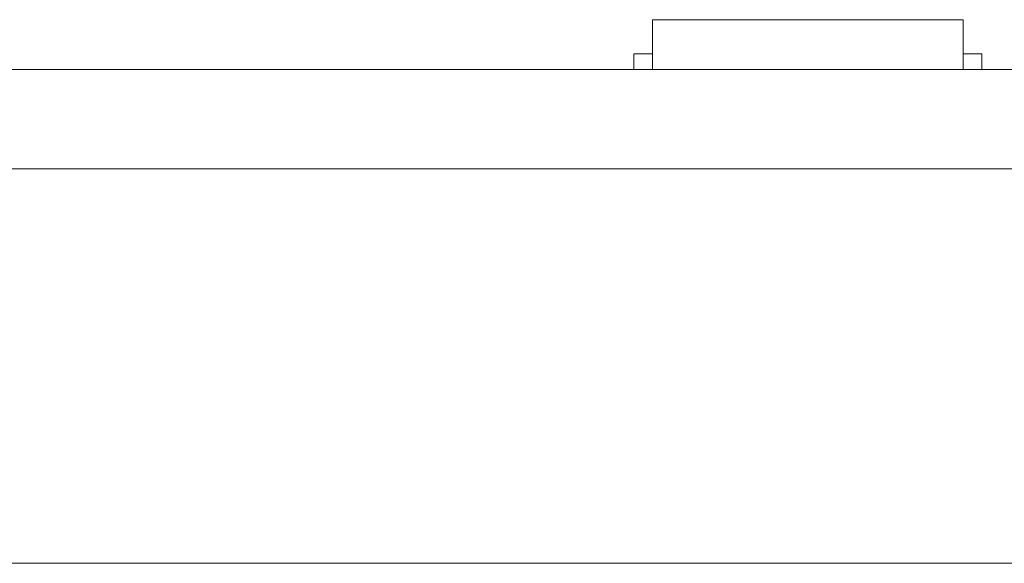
# Model space of a CAD drawing. Header units: inches. Extents: x -30 to 641, y 180 to 601.
# Tile 155 of 234: x 331.39 to 347.23, y 434.52 to 443.27. Entities that reach past the tile are written whole.
import ezdxf

# ---------------------------------------------------------------- set-up
doc = ezdxf.new("R2010")
doc.units = ezdxf.units.IN
doc.header["$MEASUREMENT"] = 0
doc.layers.add('1', color=7, linetype='Continuous')

# ---------------------------------------------------------------- blocks, each defined once
blk = doc.blocks.new('block 13')
at = {"layer": '1', "color": 8, "lineweight": 18, "true_color": 0x808080}
blk.add_lwpolyline([(-18.129, 434.524), (554.57, 434.524)], dxfattribs=at)
blk = doc.blocks.new('block 2067')
at = {"layer": '1', "color": 155, "lineweight": 18, "true_color": 0x4c7299}
blk.add_lwpolyline([(404.953, 442.474), (284.728, 442.474)], dxfattribs=at)
blk = doc.blocks.new('block 2132')
at = {"layer": '1', "color": 155, "lineweight": 18, "true_color": 0x4c7299}
blk.add_lwpolyline([(341.572, 443.274), (346.572, 443.274)], dxfattribs=at)
blk = doc.blocks.new('block 2133')
at = {"layer": '1', "color": 155, "lineweight": 18, "true_color": 0x4c7299}
blk.add_lwpolyline([(346.872, 442.724), (346.572, 442.724)], dxfattribs=at)
blk = doc.blocks.new('block 2134')
at = {"layer": '1', "color": 155, "lineweight": 18, "true_color": 0x4c7299}
blk.add_lwpolyline([(341.272, 442.724), (341.572, 442.724)], dxfattribs=at)
blk = doc.blocks.new('block 2311')
at = {"layer": '1', "color": 155, "lineweight": 18, "true_color": 0x4c7299}
blk.add_lwpolyline([(404.953, 440.874), (284.728, 440.874)], dxfattribs=at)
blk = doc.blocks.new('block 2371')
at = {"layer": '1', "color": 155, "lineweight": 18, "true_color": 0x4c7299}
blk.add_lwpolyline([(346.572, 443.274), (346.572, 442.474)], dxfattribs=at)
blk = doc.blocks.new('block 2372')
at = {"layer": '1', "color": 155, "lineweight": 18, "true_color": 0x4c7299}
blk.add_lwpolyline([(341.572, 443.274), (341.572, 442.474)], dxfattribs=at)
blk = doc.blocks.new('block 2373')
at = {"layer": '1', "color": 155, "lineweight": 18, "true_color": 0x4c7299}
blk.add_lwpolyline([(341.272, 442.724), (341.272, 442.474)], dxfattribs=at)
blk = doc.blocks.new('block 2374')
at = {"layer": '1', "color": 155, "lineweight": 18, "true_color": 0x4c7299}
blk.add_lwpolyline([(346.872, 442.724), (346.872, 442.474)], dxfattribs=at)
blk = doc.blocks.new('block 2487')
at = {"layer": '1', "color": 18, "lineweight": 13, "true_color": 0x4c0000}
blk.add_lwpolyline([(404.953, 442.474), (284.728, 442.474)], dxfattribs=at)
blk = doc.blocks.new('block 2494')
at = {"layer": '1', "color": 18, "lineweight": 13, "true_color": 0x4c0000}
blk.add_lwpolyline([(346.655, 442.474), (343.595, 442.474)], dxfattribs=at)
blk = doc.blocks.new('block 2505')
at = {"layer": '1', "color": 252, "lineweight": 13, "true_color": 0x848484}
blk.add_lwpolyline([(334.989, 442.474), (331.928, 442.474)], dxfattribs=at)
blk = doc.blocks.new('block 2518')
at = {"layer": '1', "color": 18, "lineweight": 13, "true_color": 0x4c0000}
blk.add_lwpolyline([(404.953, 442.474), (284.728, 442.474)], dxfattribs=at)
blk = doc.blocks.new('block 2563')
at = {"layer": '1', "color": 18, "lineweight": 13, "true_color": 0x4c0000}
blk.add_lwpolyline([(284.728, 442.474), (393.615, 442.474)], dxfattribs=at)
blk = doc.blocks.new('block 2572')
at = {"layer": '1', "color": 18, "lineweight": 13, "true_color": 0x4c0000}
blk.add_lwpolyline([(346.655, 442.474), (343.595, 442.474)], dxfattribs=at)
blk = doc.blocks.new('block 2573')
at = {"layer": '1', "color": 18, "lineweight": 13, "true_color": 0x4c0000}
blk.add_lwpolyline([(340.596, 442.474), (340.996, 442.474)], dxfattribs=at)
blk = doc.blocks.new('block 2594')
at = {"layer": '1', "color": 252, "lineweight": 13, "true_color": 0x848484}
blk.add_lwpolyline([(334.989, 442.474), (331.928, 442.474)], dxfattribs=at)
blk = doc.blocks.new('block 2616')
at = {"layer": '1', "color": 18, "lineweight": 13, "true_color": 0x4c0000}
blk.add_lwpolyline([(284.728, 442.474), (393.615, 442.474)], dxfattribs=at)
blk = doc.blocks.new('block 2721')
at = {"layer": '1', "color": 18, "lineweight": 13, "true_color": 0x4c0000}
blk.add_lwpolyline([(346.655, 442.474), (343.595, 442.474)], dxfattribs=at)
blk = doc.blocks.new('block 2728')
at = {"layer": '1', "color": 18, "lineweight": 13, "true_color": 0x4c0000}
blk.add_lwpolyline([(346.655, 442.474), (343.595, 442.474)], dxfattribs=at)
blk = doc.blocks.new('block 2730')
at = {"layer": '1', "color": 18, "lineweight": 13, "true_color": 0x4c0000}
blk.add_lwpolyline([(340.596, 442.474), (340.996, 442.474)], dxfattribs=at)
blk = doc.blocks.new('block 2774')
at = {"layer": '1', "color": 252, "lineweight": 13, "true_color": 0x848484}
blk.add_lwpolyline([(334.989, 442.474), (331.928, 442.474)], dxfattribs=at)
blk = doc.blocks.new('block 2775')
at = {"layer": '1', "color": 252, "lineweight": 13, "true_color": 0x848484}
blk.add_lwpolyline([(334.989, 442.474), (331.928, 442.474)], dxfattribs=at)
blk = doc.blocks.new('block 7551')
at = {"layer": '1', "color": 18, "lineweight": 13, "true_color": 0x4c0000}
for points in [[(292.04, 442.474), (329.444, 442.474), (366.849, 442.474), (385.551, 442.474), (390.227, 442.474), (392.565, 442.474), (393.78, 442.474), (397.75, 442.474), (398.763, 442.474), (401.101, 442.474), (475.91, 442.474), (513.314, 442.474), (522.666, 442.474), (527.341, 442.474)], [(523.263, 442.474), (522.332, 442.474), (520.136, 442.474), (517.062, 442.474), (498.359, 442.474), (423.55, 442.474), (414.199, 442.474), (409.523, 442.474), (408.687, 442.474), (406.394, 442.474), (403.321, 442.474), (398.645, 442.474), (389.294, 442.474), (351.889, 442.474), (314.485, 442.474), (295.782, 442.474)]]:
    blk.add_lwpolyline(points, dxfattribs=at)
blk = doc.blocks.new('block 7642')
at = {"layer": '1', "color": 18, "lineweight": 13, "true_color": 0x4c0000}
blk.add_open_spline([(339.405, 442.474), (339.41, 442.474), (339.416, 442.474), (339.416, 442.474), (339.416, 442.474), (339.424, 442.474), (339.424, 442.474), (339.424, 442.474), (339.435, 442.474), (339.435, 442.474), (339.435, 442.474), (339.448, 442.474), (339.448, 442.474), (339.448, 442.474), (339.463, 442.474), (339.463, 442.474), (339.463, 442.474), (339.479, 442.474), (339.479, 442.474), (339.479, 442.474), (339.498, 442.474), (339.498, 442.474), (339.498, 442.474), (339.517, 442.474), (339.517, 442.474), (339.517, 442.474), (339.537, 442.474), (339.537, 442.474), (339.537, 442.474), (339.559, 442.474), (339.559, 442.474), (339.559, 442.474), (339.582, 442.474), (339.582, 442.474), (339.582, 442.474), (339.606, 442.474), (339.606, 442.474), (339.606, 442.474), (339.655, 442.474), (339.655, 442.474), (339.655, 442.474), (339.705, 442.474), (339.705, 442.474), (339.705, 442.474), (339.729, 442.474), (339.729, 442.474), (339.729, 442.474), (339.752, 442.474), (339.752, 442.474), (339.752, 442.474), (339.774, 442.474), (339.774, 442.474), (339.774, 442.474), (339.794, 442.474), (339.794, 442.474), (339.794, 442.474), (339.813, 442.474), (339.813, 442.474), (339.813, 442.474), (339.831, 442.474), (339.831, 442.474), (339.831, 442.474), (339.848, 442.474), (339.848, 442.474), (339.848, 442.474), (339.863, 442.474), (339.863, 442.474), (339.863, 442.474), (339.876, 442.474), (339.876, 442.474), (339.876, 442.474), (339.887, 442.474), (339.887, 442.474), (339.887, 442.474), (339.895, 442.474), (339.895, 442.474), (339.895, 442.474), (339.901, 442.474), (339.901, 442.474), (339.901, 442.474), (339.895, 442.474), (339.895, 442.474), (339.895, 442.474), (339.887, 442.474), (339.887, 442.474), (339.887, 442.474), (339.876, 442.474), (339.876, 442.474), (339.876, 442.474), (339.863, 442.474), (339.863, 442.474), (339.863, 442.474), (339.848, 442.474), (339.848, 442.474), (339.848, 442.474), (339.831, 442.474), (339.831, 442.474), (339.831, 442.474), (339.813, 442.474), (339.813, 442.474), (339.813, 442.474), (339.794, 442.474), (339.794, 442.474), (339.794, 442.474), (339.774, 442.474), (339.774, 442.474), (339.774, 442.474), (339.752, 442.474), (339.752, 442.474), (339.752, 442.474), (339.729, 442.474), (339.729, 442.474), (339.729, 442.474), (339.705, 442.474), (339.705, 442.474), (339.705, 442.474), (339.655, 442.474), (339.655, 442.474), (339.655, 442.474), (339.606, 442.474), (339.606, 442.474), (339.606, 442.474), (339.582, 442.474), (339.582, 442.474), (339.582, 442.474), (339.559, 442.474), (339.559, 442.474), (339.559, 442.474), (339.537, 442.474), (339.537, 442.474), (339.537, 442.474), (339.517, 442.474), (339.517, 442.474), (339.517, 442.474), (339.498, 442.474), (339.498, 442.474), (339.498, 442.474), (339.479, 442.474), (339.479, 442.474), (339.479, 442.474), (339.463, 442.474), (339.463, 442.474), (339.463, 442.474), (339.448, 442.474), (339.448, 442.474), (339.448, 442.474), (339.435, 442.474), (339.435, 442.474), (339.435, 442.474), (339.424, 442.474), (339.424, 442.474), (339.424, 442.474), (339.416, 442.474), (339.416, 442.474), (339.416, 442.474), (339.41, 442.474), (339.41, 442.474)], degree=3, knots=[0, 0, 0, 0, 1, 1, 1, 2, 2, 2, 3, 3, 3, 4, 4, 4, 5, 5, 5, 6, 6, 6, 7, 7, 7, 8, 8, 8, 9, 9, 9, 10, 10, 10, 11, 11, 11, 12, 12, 12, 13, 13, 13, 14, 14, 14, 15, 15, 15, 16, 16, 16, 17, 17, 17, 18, 18, 18, 19, 19, 19, 20, 20, 20, 21, 21, 21, 22, 22, 22, 23, 23, 23, 24, 24, 24, 25, 25, 25, 26, 26, 26, 27, 27, 27, 28, 28, 28, 29, 29, 29, 30, 30, 30, 31, 31, 31, 32, 32, 32, 33, 33, 33, 34, 34, 34, 35, 35, 35, 36, 36, 36, 37, 37, 37, 38, 38, 38, 39, 39, 39, 40, 40, 40, 41, 41, 41, 42, 42, 42, 43, 43, 43, 44, 44, 44, 45, 45, 45, 46, 46, 46, 47, 47, 47, 48, 48, 48, 49, 49, 49, 50, 50, 50, 51, 51, 51, 52, 52, 52, 52], dxfattribs=at)
blk = doc.blocks.new('block 7644')
at = {"layer": '1', "color": 18, "lineweight": 13, "true_color": 0x4c0000}
blk.add_open_spline([(346.955, 442.474), (346.779, 442.474), (346.602, 442.474), (346.425, 442.474), (346.39, 442.474), (346.354, 442.474), (346.318, 442.474), (345.41, 442.474), (344.503, 442.474), (343.595, 442.474), (343.499, 442.474), (343.402, 442.474), (343.305, 442.474), (343.402, 442.474), (343.499, 442.474), (343.595, 442.474), (344.503, 442.474), (345.41, 442.474), (346.318, 442.474), (346.354, 442.474), (346.39, 442.474), (346.425, 442.474), (346.602, 442.474), (346.779, 442.474), (346.955, 442.474), (346.755, 442.474), (346.555, 442.474), (346.355, 442.474), (346.555, 442.474), (346.755, 442.474), (346.955, 442.474)], degree=3, knots=[0, 0, 0, 0, 1, 1, 1, 2, 2, 2, 3, 3, 3, 4, 4, 4, 5, 5, 5, 6, 6, 6, 7, 7, 7, 8, 8, 8, 9, 9, 9, 10, 10, 10, 10], dxfattribs=at)
blk = doc.blocks.new('block 7645')
at = {"layer": '1', "color": 18, "lineweight": 13, "true_color": 0x4c0000}
blk.add_open_spline([(346.955, 442.474), (346.779, 442.474), (346.602, 442.474), (346.425, 442.474), (346.39, 442.474), (346.354, 442.474), (346.318, 442.474), (345.41, 442.474), (344.503, 442.474), (343.595, 442.474), (343.499, 442.474), (343.402, 442.474), (343.305, 442.474), (343.402, 442.474), (343.499, 442.474), (343.595, 442.474), (344.503, 442.474), (345.41, 442.474), (346.318, 442.474), (346.354, 442.474), (346.39, 442.474), (346.425, 442.474), (346.602, 442.474), (346.779, 442.474), (346.955, 442.474), (346.755, 442.474), (346.555, 442.474), (346.355, 442.474), (346.555, 442.474), (346.755, 442.474), (346.955, 442.474)], degree=3, knots=[0, 0, 0, 0, 1, 1, 1, 2, 2, 2, 3, 3, 3, 4, 4, 4, 5, 5, 5, 6, 6, 6, 7, 7, 7, 8, 8, 8, 9, 9, 9, 10, 10, 10, 10], dxfattribs=at)
blk = doc.blocks.new('block 7646')
at = {"layer": '1', "color": 18, "lineweight": 13, "true_color": 0x4c0000}
blk.add_open_spline([(342.516, 442.474), (342.612, 442.474), (342.709, 442.474), (342.805, 442.474), (342.709, 442.474), (342.612, 442.474), (342.516, 442.474), (342.275, 442.474), (342.034, 442.474), (341.793, 442.474), (341.757, 442.474), (341.721, 442.474), (341.686, 442.474), (341.509, 442.474), (341.332, 442.474), (341.155, 442.474), (341.355, 442.474), (341.555, 442.474), (341.755, 442.474), (341.555, 442.474), (341.355, 442.474), (341.155, 442.474), (341.332, 442.474), (341.509, 442.474), (341.686, 442.474), (341.721, 442.474), (341.757, 442.474), (341.793, 442.474), (342.034, 442.474), (342.275, 442.474), (342.516, 442.474)], degree=3, knots=[0, 0, 0, 0, 1, 1, 1, 2, 2, 2, 3, 3, 3, 4, 4, 4, 5, 5, 5, 6, 6, 6, 7, 7, 7, 8, 8, 8, 9, 9, 9, 10, 10, 10, 10], dxfattribs=at)
blk = doc.blocks.new('block 7647')
at = {"layer": '1', "color": 18, "lineweight": 13, "true_color": 0x4c0000}
blk.add_open_spline([(342.516, 442.474), (342.612, 442.474), (342.709, 442.474), (342.805, 442.474), (342.709, 442.474), (342.612, 442.474), (342.516, 442.474), (342.275, 442.474), (342.034, 442.474), (341.793, 442.474), (341.757, 442.474), (341.721, 442.474), (341.686, 442.474), (341.509, 442.474), (341.332, 442.474), (341.155, 442.474), (341.355, 442.474), (341.555, 442.474), (341.755, 442.474), (341.555, 442.474), (341.355, 442.474), (341.155, 442.474), (341.332, 442.474), (341.509, 442.474), (341.686, 442.474), (341.721, 442.474), (341.757, 442.474), (341.793, 442.474), (342.034, 442.474), (342.275, 442.474), (342.516, 442.474)], degree=3, knots=[0, 0, 0, 0, 1, 1, 1, 2, 2, 2, 3, 3, 3, 4, 4, 4, 5, 5, 5, 6, 6, 6, 7, 7, 7, 8, 8, 8, 9, 9, 9, 10, 10, 10, 10], dxfattribs=at)
blk = doc.blocks.new('block 7781')
at = {"layer": '1', "color": 252, "lineweight": 13, "true_color": 0x848484}
blk.add_open_spline([(336.539, 442.474), (336.543, 442.474), (336.549, 442.474), (336.549, 442.474), (336.549, 442.474), (336.557, 442.474), (336.557, 442.474), (336.557, 442.474), (336.568, 442.474), (336.568, 442.474), (336.568, 442.474), (336.581, 442.474), (336.581, 442.474), (336.581, 442.474), (336.596, 442.474), (336.596, 442.474), (336.596, 442.474), (336.613, 442.474), (336.613, 442.474), (336.613, 442.474), (336.631, 442.474), (336.631, 442.474), (336.631, 442.474), (336.65, 442.474), (336.65, 442.474), (336.65, 442.474), (336.671, 442.474), (336.671, 442.474), (336.671, 442.474), (336.692, 442.474), (336.692, 442.474), (336.692, 442.474), (336.715, 442.474), (336.715, 442.474), (336.715, 442.474), (336.739, 442.474), (336.739, 442.474), (336.739, 442.474), (336.789, 442.474), (336.789, 442.474), (336.789, 442.474), (336.839, 442.474), (336.839, 442.474), (336.839, 442.474), (336.862, 442.474), (336.862, 442.474), (336.862, 442.474), (336.885, 442.474), (336.885, 442.474), (336.885, 442.474), (336.907, 442.474), (336.907, 442.474), (336.907, 442.474), (336.927, 442.474), (336.927, 442.474), (336.927, 442.474), (336.947, 442.474), (336.947, 442.474), (336.947, 442.474), (336.965, 442.474), (336.965, 442.474), (336.965, 442.474), (336.982, 442.474), (336.982, 442.474), (336.982, 442.474), (336.996, 442.474), (336.996, 442.474), (336.996, 442.474), (337.009, 442.474), (337.009, 442.474), (337.009, 442.474), (337.02, 442.474), (337.02, 442.474), (337.02, 442.474), (337.028, 442.474), (337.028, 442.474), (337.028, 442.474), (337.034, 442.474), (337.034, 442.474), (337.034, 442.474), (337.028, 442.474), (337.028, 442.474), (337.028, 442.474), (337.02, 442.474), (337.02, 442.474), (337.02, 442.474), (337.009, 442.474), (337.009, 442.474), (337.009, 442.474), (336.996, 442.474), (336.996, 442.474), (336.996, 442.474), (336.982, 442.474), (336.982, 442.474), (336.982, 442.474), (336.965, 442.474), (336.965, 442.474), (336.965, 442.474), (336.947, 442.474), (336.947, 442.474), (336.947, 442.474), (336.927, 442.474), (336.927, 442.474), (336.927, 442.474), (336.907, 442.474), (336.907, 442.474), (336.907, 442.474), (336.885, 442.474), (336.885, 442.474), (336.885, 442.474), (336.862, 442.474), (336.862, 442.474), (336.862, 442.474), (336.839, 442.474), (336.839, 442.474), (336.839, 442.474), (336.789, 442.474), (336.789, 442.474), (336.789, 442.474), (336.739, 442.474), (336.739, 442.474), (336.739, 442.474), (336.715, 442.474), (336.715, 442.474), (336.715, 442.474), (336.692, 442.474), (336.692, 442.474), (336.692, 442.474), (336.671, 442.474), (336.671, 442.474), (336.671, 442.474), (336.65, 442.474), (336.65, 442.474), (336.65, 442.474), (336.631, 442.474), (336.631, 442.474), (336.631, 442.474), (336.613, 442.474), (336.613, 442.474), (336.613, 442.474), (336.596, 442.474), (336.596, 442.474), (336.596, 442.474), (336.581, 442.474), (336.581, 442.474), (336.581, 442.474), (336.568, 442.474), (336.568, 442.474), (336.568, 442.474), (336.557, 442.474), (336.557, 442.474), (336.557, 442.474), (336.549, 442.474), (336.549, 442.474), (336.549, 442.474), (336.543, 442.474), (336.543, 442.474)], degree=3, knots=[0, 0, 0, 0, 1, 1, 1, 2, 2, 2, 3, 3, 3, 4, 4, 4, 5, 5, 5, 6, 6, 6, 7, 7, 7, 8, 8, 8, 9, 9, 9, 10, 10, 10, 11, 11, 11, 12, 12, 12, 13, 13, 13, 14, 14, 14, 15, 15, 15, 16, 16, 16, 17, 17, 17, 18, 18, 18, 19, 19, 19, 20, 20, 20, 21, 21, 21, 22, 22, 22, 23, 23, 23, 24, 24, 24, 25, 25, 25, 26, 26, 26, 27, 27, 27, 28, 28, 28, 29, 29, 29, 30, 30, 30, 31, 31, 31, 32, 32, 32, 33, 33, 33, 34, 34, 34, 35, 35, 35, 36, 36, 36, 37, 37, 37, 38, 38, 38, 39, 39, 39, 40, 40, 40, 41, 41, 41, 42, 42, 42, 43, 43, 43, 44, 44, 44, 45, 45, 45, 46, 46, 46, 47, 47, 47, 48, 48, 48, 49, 49, 49, 50, 50, 50, 51, 51, 51, 52, 52, 52, 52], dxfattribs=at)
blk = doc.blocks.new('block 7782')
at = {"layer": '1', "color": 252, "lineweight": 13, "true_color": 0x848484}
blk.add_open_spline([(335.289, 442.474), (335.112, 442.474), (334.935, 442.474), (334.759, 442.474), (334.723, 442.474), (334.687, 442.474), (334.651, 442.474), (333.744, 442.474), (332.836, 442.474), (331.928, 442.474), (331.832, 442.474), (331.735, 442.474), (331.639, 442.474), (331.735, 442.474), (331.832, 442.474), (331.928, 442.474), (332.836, 442.474), (333.744, 442.474), (334.651, 442.474), (334.687, 442.474), (334.723, 442.474), (334.759, 442.474), (334.935, 442.474), (335.112, 442.474), (335.289, 442.474), (335.089, 442.474), (334.889, 442.474), (334.689, 442.474), (334.889, 442.474), (335.089, 442.474), (335.289, 442.474)], degree=3, knots=[0, 0, 0, 0, 1, 1, 1, 2, 2, 2, 3, 3, 3, 4, 4, 4, 5, 5, 5, 6, 6, 6, 7, 7, 7, 8, 8, 8, 9, 9, 9, 10, 10, 10, 10], dxfattribs=at)
blk = doc.blocks.new('block 7783')
at = {"layer": '1', "color": 252, "lineweight": 13, "true_color": 0x848484}
blk.add_open_spline([(335.289, 442.474), (335.112, 442.474), (334.935, 442.474), (334.759, 442.474), (334.723, 442.474), (334.687, 442.474), (334.651, 442.474), (333.744, 442.474), (332.836, 442.474), (331.928, 442.474), (331.832, 442.474), (331.735, 442.474), (331.639, 442.474), (331.735, 442.474), (331.832, 442.474), (331.928, 442.474), (332.836, 442.474), (333.744, 442.474), (334.651, 442.474), (334.687, 442.474), (334.723, 442.474), (334.759, 442.474), (334.935, 442.474), (335.112, 442.474), (335.289, 442.474), (335.089, 442.474), (334.889, 442.474), (334.689, 442.474), (334.889, 442.474), (335.089, 442.474), (335.289, 442.474)], degree=3, knots=[0, 0, 0, 0, 1, 1, 1, 2, 2, 2, 3, 3, 3, 4, 4, 4, 5, 5, 5, 6, 6, 6, 7, 7, 7, 8, 8, 8, 9, 9, 9, 10, 10, 10, 10], dxfattribs=at)
blk = doc.blocks.new('block 8144')
at = {"layer": '1', "color": 18, "lineweight": 13, "true_color": 0x4c0000}
blk.add_open_spline([(346.955, 442.474), (346.779, 442.474), (346.602, 442.474), (346.425, 442.474), (346.39, 442.474), (346.354, 442.474), (346.318, 442.474), (345.41, 442.474), (344.503, 442.474), (343.595, 442.474), (343.499, 442.474), (343.402, 442.474), (343.305, 442.474), (343.402, 442.474), (343.499, 442.474), (343.595, 442.474), (344.503, 442.474), (345.41, 442.474), (346.318, 442.474), (346.354, 442.474), (346.39, 442.474), (346.425, 442.474), (346.602, 442.474), (346.779, 442.474), (346.955, 442.474), (346.755, 442.474), (346.555, 442.474), (346.355, 442.474), (346.555, 442.474), (346.755, 442.474), (346.955, 442.474)], degree=3, knots=[0, 0, 0, 0, 1, 1, 1, 2, 2, 2, 3, 3, 3, 4, 4, 4, 5, 5, 5, 6, 6, 6, 7, 7, 7, 8, 8, 8, 9, 9, 9, 10, 10, 10, 10], dxfattribs=at)
blk = doc.blocks.new('block 8154')
at = {"layer": '1', "color": 18, "lineweight": 13, "true_color": 0x4c0000}
blk.add_open_spline([(346.955, 442.474), (346.779, 442.474), (346.602, 442.474), (346.425, 442.474), (346.39, 442.474), (346.354, 442.474), (346.318, 442.474), (345.41, 442.474), (344.503, 442.474), (343.595, 442.474), (343.499, 442.474), (343.402, 442.474), (343.305, 442.474), (343.402, 442.474), (343.499, 442.474), (343.595, 442.474), (344.503, 442.474), (345.41, 442.474), (346.318, 442.474), (346.354, 442.474), (346.39, 442.474), (346.425, 442.474), (346.602, 442.474), (346.779, 442.474), (346.955, 442.474), (346.755, 442.474), (346.555, 442.474), (346.355, 442.474), (346.555, 442.474), (346.755, 442.474), (346.955, 442.474)], degree=3, knots=[0, 0, 0, 0, 1, 1, 1, 2, 2, 2, 3, 3, 3, 4, 4, 4, 5, 5, 5, 6, 6, 6, 7, 7, 7, 8, 8, 8, 9, 9, 9, 10, 10, 10, 10], dxfattribs=at)
blk = doc.blocks.new('block 8162')
at = {"layer": '1', "color": 18, "lineweight": 13, "true_color": 0x4c0000}
blk.add_open_spline([(342.516, 442.474), (342.612, 442.474), (342.709, 442.474), (342.805, 442.474), (342.709, 442.474), (342.612, 442.474), (342.516, 442.474), (342.275, 442.474), (342.034, 442.474), (341.793, 442.474), (341.757, 442.474), (341.721, 442.474), (341.686, 442.474), (341.509, 442.474), (341.332, 442.474), (341.155, 442.474), (341.355, 442.474), (341.555, 442.474), (341.755, 442.474), (341.555, 442.474), (341.355, 442.474), (341.155, 442.474), (341.332, 442.474), (341.509, 442.474), (341.686, 442.474), (341.721, 442.474), (341.757, 442.474), (341.793, 442.474), (342.034, 442.474), (342.275, 442.474), (342.516, 442.474)], degree=3, knots=[0, 0, 0, 0, 1, 1, 1, 2, 2, 2, 3, 3, 3, 4, 4, 4, 5, 5, 5, 6, 6, 6, 7, 7, 7, 8, 8, 8, 9, 9, 9, 10, 10, 10, 10], dxfattribs=at)
blk = doc.blocks.new('block 8165')
at = {"layer": '1', "color": 18, "lineweight": 13, "true_color": 0x4c0000}
blk.add_open_spline([(339.405, 442.474), (339.41, 442.474), (339.416, 442.474), (339.416, 442.474), (339.416, 442.474), (339.424, 442.474), (339.424, 442.474), (339.424, 442.474), (339.435, 442.474), (339.435, 442.474), (339.435, 442.474), (339.448, 442.474), (339.448, 442.474), (339.448, 442.474), (339.463, 442.474), (339.463, 442.474), (339.463, 442.474), (339.479, 442.474), (339.479, 442.474), (339.479, 442.474), (339.498, 442.474), (339.498, 442.474), (339.498, 442.474), (339.517, 442.474), (339.517, 442.474), (339.517, 442.474), (339.537, 442.474), (339.537, 442.474), (339.537, 442.474), (339.559, 442.474), (339.559, 442.474), (339.559, 442.474), (339.582, 442.474), (339.582, 442.474), (339.582, 442.474), (339.606, 442.474), (339.606, 442.474), (339.606, 442.474), (339.655, 442.474), (339.655, 442.474), (339.655, 442.474), (339.705, 442.474), (339.705, 442.474), (339.705, 442.474), (339.729, 442.474), (339.729, 442.474), (339.729, 442.474), (339.752, 442.474), (339.752, 442.474), (339.752, 442.474), (339.774, 442.474), (339.774, 442.474), (339.774, 442.474), (339.794, 442.474), (339.794, 442.474), (339.794, 442.474), (339.813, 442.474), (339.813, 442.474), (339.813, 442.474), (339.831, 442.474), (339.831, 442.474), (339.831, 442.474), (339.848, 442.474), (339.848, 442.474), (339.848, 442.474), (339.863, 442.474), (339.863, 442.474), (339.863, 442.474), (339.876, 442.474), (339.876, 442.474), (339.876, 442.474), (339.887, 442.474), (339.887, 442.474), (339.887, 442.474), (339.895, 442.474), (339.895, 442.474), (339.895, 442.474), (339.901, 442.474), (339.901, 442.474), (339.901, 442.474), (339.895, 442.474), (339.895, 442.474), (339.895, 442.474), (339.887, 442.474), (339.887, 442.474), (339.887, 442.474), (339.876, 442.474), (339.876, 442.474), (339.876, 442.474), (339.863, 442.474), (339.863, 442.474), (339.863, 442.474), (339.848, 442.474), (339.848, 442.474), (339.848, 442.474), (339.831, 442.474), (339.831, 442.474), (339.831, 442.474), (339.813, 442.474), (339.813, 442.474), (339.813, 442.474), (339.794, 442.474), (339.794, 442.474), (339.794, 442.474), (339.774, 442.474), (339.774, 442.474), (339.774, 442.474), (339.752, 442.474), (339.752, 442.474), (339.752, 442.474), (339.729, 442.474), (339.729, 442.474), (339.729, 442.474), (339.705, 442.474), (339.705, 442.474), (339.705, 442.474), (339.655, 442.474), (339.655, 442.474), (339.655, 442.474), (339.606, 442.474), (339.606, 442.474), (339.606, 442.474), (339.582, 442.474), (339.582, 442.474), (339.582, 442.474), (339.559, 442.474), (339.559, 442.474), (339.559, 442.474), (339.537, 442.474), (339.537, 442.474), (339.537, 442.474), (339.517, 442.474), (339.517, 442.474), (339.517, 442.474), (339.498, 442.474), (339.498, 442.474), (339.498, 442.474), (339.479, 442.474), (339.479, 442.474), (339.479, 442.474), (339.463, 442.474), (339.463, 442.474), (339.463, 442.474), (339.448, 442.474), (339.448, 442.474), (339.448, 442.474), (339.435, 442.474), (339.435, 442.474), (339.435, 442.474), (339.424, 442.474), (339.424, 442.474), (339.424, 442.474), (339.416, 442.474), (339.416, 442.474), (339.416, 442.474), (339.41, 442.474), (339.41, 442.474)], degree=3, knots=[0, 0, 0, 0, 1, 1, 1, 2, 2, 2, 3, 3, 3, 4, 4, 4, 5, 5, 5, 6, 6, 6, 7, 7, 7, 8, 8, 8, 9, 9, 9, 10, 10, 10, 11, 11, 11, 12, 12, 12, 13, 13, 13, 14, 14, 14, 15, 15, 15, 16, 16, 16, 17, 17, 17, 18, 18, 18, 19, 19, 19, 20, 20, 20, 21, 21, 21, 22, 22, 22, 23, 23, 23, 24, 24, 24, 25, 25, 25, 26, 26, 26, 27, 27, 27, 28, 28, 28, 29, 29, 29, 30, 30, 30, 31, 31, 31, 32, 32, 32, 33, 33, 33, 34, 34, 34, 35, 35, 35, 36, 36, 36, 37, 37, 37, 38, 38, 38, 39, 39, 39, 40, 40, 40, 41, 41, 41, 42, 42, 42, 43, 43, 43, 44, 44, 44, 45, 45, 45, 46, 46, 46, 47, 47, 47, 48, 48, 48, 49, 49, 49, 50, 50, 50, 51, 51, 51, 52, 52, 52, 52], dxfattribs=at)
blk = doc.blocks.new('block 8172')
at = {"layer": '1', "color": 18, "lineweight": 13, "true_color": 0x4c0000}
blk.add_open_spline([(342.516, 442.474), (342.612, 442.474), (342.709, 442.474), (342.805, 442.474), (342.709, 442.474), (342.612, 442.474), (342.516, 442.474), (342.275, 442.474), (342.034, 442.474), (341.793, 442.474), (341.757, 442.474), (341.721, 442.474), (341.686, 442.474), (341.509, 442.474), (341.332, 442.474), (341.155, 442.474), (341.355, 442.474), (341.555, 442.474), (341.755, 442.474), (341.555, 442.474), (341.355, 442.474), (341.155, 442.474), (341.332, 442.474), (341.509, 442.474), (341.686, 442.474), (341.721, 442.474), (341.757, 442.474), (341.793, 442.474), (342.034, 442.474), (342.275, 442.474), (342.516, 442.474)], degree=3, knots=[0, 0, 0, 0, 1, 1, 1, 2, 2, 2, 3, 3, 3, 4, 4, 4, 5, 5, 5, 6, 6, 6, 7, 7, 7, 8, 8, 8, 9, 9, 9, 10, 10, 10, 10], dxfattribs=at)
blk = doc.blocks.new('block 8246')
at = {"layer": '1', "color": 252, "lineweight": 13, "true_color": 0x848484}
blk.add_open_spline([(335.289, 442.474), (335.112, 442.474), (334.935, 442.474), (334.759, 442.474), (334.723, 442.474), (334.687, 442.474), (334.651, 442.474), (333.744, 442.474), (332.836, 442.474), (331.928, 442.474), (331.832, 442.474), (331.735, 442.474), (331.639, 442.474), (331.735, 442.474), (331.832, 442.474), (331.928, 442.474), (332.836, 442.474), (333.744, 442.474), (334.651, 442.474), (334.687, 442.474), (334.723, 442.474), (334.759, 442.474), (334.935, 442.474), (335.112, 442.474), (335.289, 442.474), (335.089, 442.474), (334.889, 442.474), (334.689, 442.474), (334.889, 442.474), (335.089, 442.474), (335.289, 442.474)], degree=3, knots=[0, 0, 0, 0, 1, 1, 1, 2, 2, 2, 3, 3, 3, 4, 4, 4, 5, 5, 5, 6, 6, 6, 7, 7, 7, 8, 8, 8, 9, 9, 9, 10, 10, 10, 10], dxfattribs=at)
blk = doc.blocks.new('block 8247')
at = {"layer": '1', "color": 252, "lineweight": 13, "true_color": 0x848484}
blk.add_open_spline([(335.289, 442.474), (335.112, 442.474), (334.935, 442.474), (334.759, 442.474), (334.723, 442.474), (334.687, 442.474), (334.651, 442.474), (333.744, 442.474), (332.836, 442.474), (331.928, 442.474), (331.832, 442.474), (331.735, 442.474), (331.639, 442.474), (331.735, 442.474), (331.832, 442.474), (331.928, 442.474), (332.836, 442.474), (333.744, 442.474), (334.651, 442.474), (334.687, 442.474), (334.723, 442.474), (334.759, 442.474), (334.935, 442.474), (335.112, 442.474), (335.289, 442.474), (335.089, 442.474), (334.889, 442.474), (334.689, 442.474), (334.889, 442.474), (335.089, 442.474), (335.289, 442.474)], degree=3, knots=[0, 0, 0, 0, 1, 1, 1, 2, 2, 2, 3, 3, 3, 4, 4, 4, 5, 5, 5, 6, 6, 6, 7, 7, 7, 8, 8, 8, 9, 9, 9, 10, 10, 10, 10], dxfattribs=at)
blk = doc.blocks.new('block 8248')
at = {"layer": '1', "color": 252, "lineweight": 13, "true_color": 0x848484}
blk.add_open_spline([(336.539, 442.474), (336.543, 442.474), (336.549, 442.474), (336.549, 442.474), (336.549, 442.474), (336.557, 442.474), (336.557, 442.474), (336.557, 442.474), (336.568, 442.474), (336.568, 442.474), (336.568, 442.474), (336.581, 442.474), (336.581, 442.474), (336.581, 442.474), (336.596, 442.474), (336.596, 442.474), (336.596, 442.474), (336.613, 442.474), (336.613, 442.474), (336.613, 442.474), (336.631, 442.474), (336.631, 442.474), (336.631, 442.474), (336.65, 442.474), (336.65, 442.474), (336.65, 442.474), (336.671, 442.474), (336.671, 442.474), (336.671, 442.474), (336.692, 442.474), (336.692, 442.474), (336.692, 442.474), (336.715, 442.474), (336.715, 442.474), (336.715, 442.474), (336.739, 442.474), (336.739, 442.474), (336.739, 442.474), (336.789, 442.474), (336.789, 442.474), (336.789, 442.474), (336.839, 442.474), (336.839, 442.474), (336.839, 442.474), (336.862, 442.474), (336.862, 442.474), (336.862, 442.474), (336.885, 442.474), (336.885, 442.474), (336.885, 442.474), (336.907, 442.474), (336.907, 442.474), (336.907, 442.474), (336.927, 442.474), (336.927, 442.474), (336.927, 442.474), (336.947, 442.474), (336.947, 442.474), (336.947, 442.474), (336.965, 442.474), (336.965, 442.474), (336.965, 442.474), (336.982, 442.474), (336.982, 442.474), (336.982, 442.474), (336.996, 442.474), (336.996, 442.474), (336.996, 442.474), (337.009, 442.474), (337.009, 442.474), (337.009, 442.474), (337.02, 442.474), (337.02, 442.474), (337.02, 442.474), (337.028, 442.474), (337.028, 442.474), (337.028, 442.474), (337.034, 442.474), (337.034, 442.474), (337.034, 442.474), (337.028, 442.474), (337.028, 442.474), (337.028, 442.474), (337.02, 442.474), (337.02, 442.474), (337.02, 442.474), (337.009, 442.474), (337.009, 442.474), (337.009, 442.474), (336.996, 442.474), (336.996, 442.474), (336.996, 442.474), (336.982, 442.474), (336.982, 442.474), (336.982, 442.474), (336.965, 442.474), (336.965, 442.474), (336.965, 442.474), (336.947, 442.474), (336.947, 442.474), (336.947, 442.474), (336.927, 442.474), (336.927, 442.474), (336.927, 442.474), (336.907, 442.474), (336.907, 442.474), (336.907, 442.474), (336.885, 442.474), (336.885, 442.474), (336.885, 442.474), (336.862, 442.474), (336.862, 442.474), (336.862, 442.474), (336.839, 442.474), (336.839, 442.474), (336.839, 442.474), (336.789, 442.474), (336.789, 442.474), (336.789, 442.474), (336.739, 442.474), (336.739, 442.474), (336.739, 442.474), (336.715, 442.474), (336.715, 442.474), (336.715, 442.474), (336.692, 442.474), (336.692, 442.474), (336.692, 442.474), (336.671, 442.474), (336.671, 442.474), (336.671, 442.474), (336.65, 442.474), (336.65, 442.474), (336.65, 442.474), (336.631, 442.474), (336.631, 442.474), (336.631, 442.474), (336.613, 442.474), (336.613, 442.474), (336.613, 442.474), (336.596, 442.474), (336.596, 442.474), (336.596, 442.474), (336.581, 442.474), (336.581, 442.474), (336.581, 442.474), (336.568, 442.474), (336.568, 442.474), (336.568, 442.474), (336.557, 442.474), (336.557, 442.474), (336.557, 442.474), (336.549, 442.474), (336.549, 442.474), (336.549, 442.474), (336.543, 442.474), (336.543, 442.474)], degree=3, knots=[0, 0, 0, 0, 1, 1, 1, 2, 2, 2, 3, 3, 3, 4, 4, 4, 5, 5, 5, 6, 6, 6, 7, 7, 7, 8, 8, 8, 9, 9, 9, 10, 10, 10, 11, 11, 11, 12, 12, 12, 13, 13, 13, 14, 14, 14, 15, 15, 15, 16, 16, 16, 17, 17, 17, 18, 18, 18, 19, 19, 19, 20, 20, 20, 21, 21, 21, 22, 22, 22, 23, 23, 23, 24, 24, 24, 25, 25, 25, 26, 26, 26, 27, 27, 27, 28, 28, 28, 29, 29, 29, 30, 30, 30, 31, 31, 31, 32, 32, 32, 33, 33, 33, 34, 34, 34, 35, 35, 35, 36, 36, 36, 37, 37, 37, 38, 38, 38, 39, 39, 39, 40, 40, 40, 41, 41, 41, 42, 42, 42, 43, 43, 43, 44, 44, 44, 45, 45, 45, 46, 46, 46, 47, 47, 47, 48, 48, 48, 49, 49, 49, 50, 50, 50, 51, 51, 51, 52, 52, 52, 52], dxfattribs=at)

msp = doc.modelspace()

# ---------------------------------------------------------------- block references
at = {"layer": '1'}
for name in ['block 2132', 'block 2372', 'block 2371', 'block 2134', 'block 2373', 'block 2133', 'block 2374', 'block 7551', 'block 2067', 'block 2487', 'block 2518', 'block 2563', 'block 2616', 'block 7782', 'block 7783', 'block 8246', 'block 8247', 'block 2505', 'block 2594', 'block 2774', 'block 2775', 'block 7781', 'block 8248', 'block 7642', 'block 8165', 'block 2573', 'block 2730', 'block 7646', 'block 7647', 'block 8162', 'block 8172', 'block 7644', 'block 7645', 'block 8144', 'block 8154', 'block 2494', 'block 2572', 'block 2721', 'block 2728', 'block 2311', 'block 13']:
    msp.add_blockref(name, (0, 0), dxfattribs=at)

doc.saveas('drawing.dxf')
